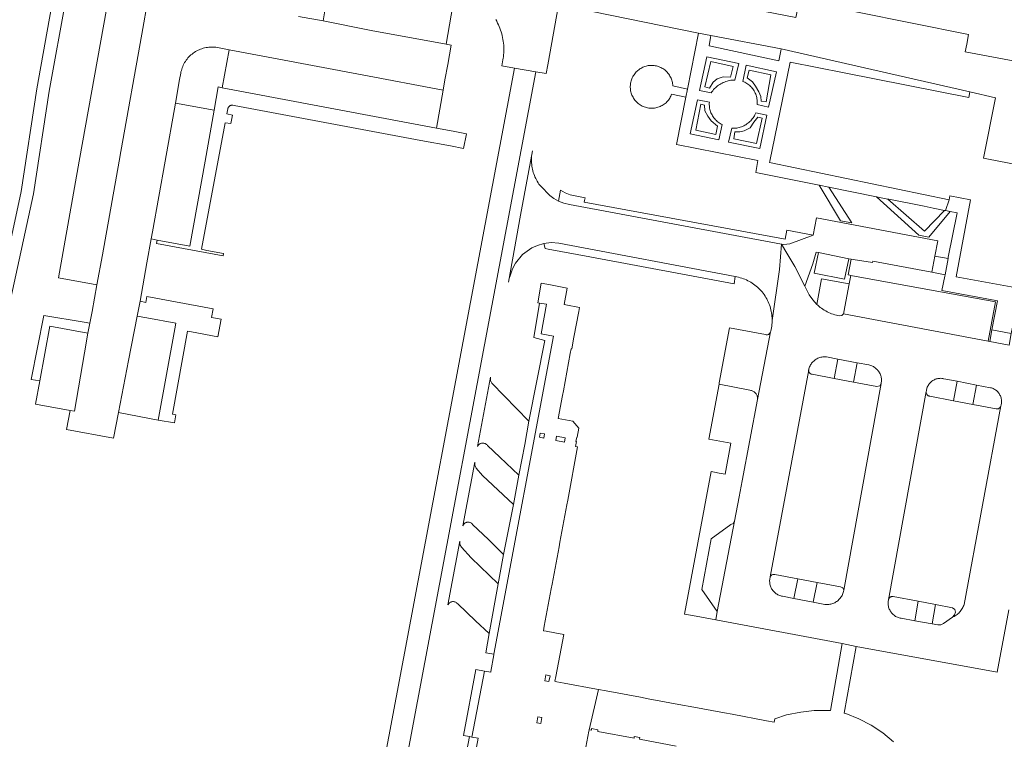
# Model space of a CAD drawing. Extents: x 152825 to 164088, y 457113 to 463005.
# Tile 157 of 256: x 157626 to 157750, y 460177 to 460268. Entities that reach past the tile are written whole.
import ezdxf

# ---------------------------------------------------------------- set-up
doc = ezdxf.new("R2010")
doc.units = 0
doc.header["$LTSCALE"] = 0.5
for name, color, linetype, lineweight in [('B-PV-VH-HALFVERHARDING_GRAVEL-GV', 251, 'CONTINUOUS', 18), ('B-PV-VH-ONVERHARD_ZAND-GV', 251, 'CONTINUOUS', 18), ('B-PV-VH-OPENVERHARDING_BETONSTRAATSTEEN-GV', 251, 'CONTINUOUS', 18), ('B-PV-VH-OPENVERHARDING_SIERBESTRATING-GV', 251, 'CONTINUOUS', 18), ('B-PV-VH-OPENVERHARDING_STRAATBAKSTEEN-GV', 251, 'CONTINUOUS', 18)]:
    doc.layers.add(name, color=color, linetype=linetype, lineweight=lineweight)

msp = doc.modelspace()

# ---------------------------------------------------------------- linework, layer by layer
at = {"layer": 'B-PV-VH-HALFVERHARDING_GRAVEL-GV', "flags": 128}
msp.add_lwpolyline([(157632.729, 460278.707), (157631.221, 460279), (157630.412, 460274.028), (157630.131, 460272.306), (157629.914, 460270.969), (157627.799, 460259.147), (157625.824, 460246.186), (157622.778, 460232.179), (157622.58, 460231.445), (157624.177, 460231.223), (157624.333, 460231.801), (157624.526, 460232.686), (157627.398, 460245.895), (157629.377, 460258.885), (157631.491, 460270.7), (157632.793, 460278.695)], close=True, dxfattribs=at)
at = {"layer": 'B-PV-VH-ONVERHARD_ZAND-GV', "flags": 128}
for points in [[(157716.61, 460262.35), (157712.55, 460263.23), (157711.62, 460258.96), (157713.087, 460258.642), (157713.096, 460258.656), (157713.193, 460258.795), (157713.296, 460258.93), (157713.405, 460259.06), (157713.521, 460259.185), (157713.642, 460259.304), (157713.769, 460259.417), (157713.9, 460259.524), (157714.037, 460259.624), (157714.179, 460259.718), (157714.324, 460259.806), (157714.474, 460259.886), (157714.627, 460259.96), (157714.783, 460260.026), (157714.943, 460260.084), (157715.104, 460260.135), (157715.269, 460260.179), (157715.435, 460260.214), (157715.602, 460260.242), (157715.771, 460260.261), (157715.94, 460260.273), (157716.11, 460260.277)], [(157705.732, 460262.123), (157705.586, 460262.128), (157705.439, 460262.126), (157705.293, 460262.115), (157705.147, 460262.096), (157705.003, 460262.07), (157704.86, 460262.036), (157704.72, 460261.994), (157704.582, 460261.944), (157704.447, 460261.887), (157704.315, 460261.823), (157704.187, 460261.751), (157704.063, 460261.673), (157703.943, 460261.588), (157703.828, 460261.497), (157703.719, 460261.399), (157703.614, 460261.296), (157703.516, 460261.187), (157703.424, 460261.073), (157703.338, 460260.955), (157703.258, 460260.831), (157703.186, 460260.704), (157703.12, 460260.572), (157703.062, 460260.438), (157703.012, 460260.3), (157702.968, 460260.16), (157702.933, 460260.018), (157702.905, 460259.874), (157702.893, 460259.791), (157702.876, 460259.645), (157702.868, 460259.498), (157702.867, 460259.351), (157702.874, 460259.204), (157702.89, 460259.058), (157702.913, 460258.913), (157702.944, 460258.769), (157702.983, 460258.628), (157703.029, 460258.488), (157703.083, 460258.351), (157703.145, 460258.218), (157703.213, 460258.088), (157703.289, 460257.962), (157703.371, 460257.84), (157703.46, 460257.723), (157703.555, 460257.61), (157703.656, 460257.503), (157703.762, 460257.402), (157703.874, 460257.307), (157703.991, 460257.218), (157704.113, 460257.135), (157704.239, 460257.06), (157704.369, 460256.991), (157704.502, 460256.929), (157704.639, 460256.875), (157704.778, 460256.828), (157704.92, 460256.789), (157705.064, 460256.758), (157705.209, 460256.734), (157705.355, 460256.718), (157705.502, 460256.711), (157705.649, 460256.711), (157705.796, 460256.72), (157705.942, 460256.736), (157706.087, 460256.76), (157706.23, 460256.792), (157706.372, 460256.832), (157706.511, 460256.88), (157706.647, 460256.935), (157706.78, 460256.997), (157706.91, 460257.067), (157707.036, 460257.143), (157707.157, 460257.226), (157707.273, 460257.316), (157707.385, 460257.411), (157707.491, 460257.513), (157707.591, 460257.621), (157707.686, 460257.733), (157707.774, 460257.851), (157707.856, 460257.973), (157707.93, 460258.1), (157707.998, 460258.23), (157708.059, 460258.364), (157708.101, 460258.47), (157709.89, 460258.101), (157710.091, 460259.122), (157708.248, 460259.53), (157708.239, 460259.676), (157708.222, 460259.822), (157708.197, 460259.967), (157708.164, 460260.11), (157708.124, 460260.251), (157708.076, 460260.389), (157708.02, 460260.525), (157707.957, 460260.657), (157707.887, 460260.786), (157707.81, 460260.911), (157707.727, 460261.032), (157707.637, 460261.148), (157707.541, 460261.258), (157707.438, 460261.363), (157707.331, 460261.463), (157707.218, 460261.556), (157707.1, 460261.644), (157706.977, 460261.724), (157706.85, 460261.798), (157706.72, 460261.865), (157706.586, 460261.925), (157706.449, 460261.977), (157706.309, 460262.022), (157706.167, 460262.059), (157706.023, 460262.088), (157705.878, 460262.109)], [(157712.283, 460259.398), (157713.044, 460262.617), (157715.882, 460261.973), (157715.549, 460260.62), (157714.609, 460260.682), (157713.842, 460260.438), (157713.338, 460260.014), (157712.873, 460259.258)], [(157721.35, 460261.32), (157717.54, 460262.15), (157717.089, 460260.097), (157717.211, 460260.05), (157717.347, 460259.988), (157717.48, 460259.92), (157717.609, 460259.845), (157717.734, 460259.763), (157717.854, 460259.674), (157717.97, 460259.579), (157718.08, 460259.478), (157718.184, 460259.371), (157718.283, 460259.259), (157718.376, 460259.142), (157718.462, 460259.019), (157718.541, 460258.893), (157718.614, 460258.762), (157718.679, 460258.628), (157718.737, 460258.49), (157718.788, 460258.35), (157718.831, 460258.207), (157718.867, 460258.062), (157718.894, 460257.915), (157718.914, 460257.767), (157718.926, 460257.618), (157718.929, 460257.468), (157718.925, 460257.319), (157718.913, 460257.17), (157720.37, 460256.85)], [(157717.664, 460260.575), (157717.899, 460261.544), (157720.664, 460260.927), (157720.037, 460257.537), (157719.422, 460257.615), (157719.36, 460258.173), (157719.126, 460258.776), (157718.713, 460259.518), (157718.321, 460260.034)], [(157712.87, 460257.46), (157711.363, 460257.788), (157710.43, 460253.48), (157714.05, 460252.69), (157714.47, 460254.651), (157714.366, 460254.704), (157714.234, 460254.779), (157714.107, 460254.86), (157713.985, 460254.948), (157713.867, 460255.043), (157713.755, 460255.143), (157713.647, 460255.249), (157713.546, 460255.361), (157713.451, 460255.478), (157713.362, 460255.6), (157713.28, 460255.727), (157713.204, 460255.858), (157713.136, 460255.992), (157713.075, 460256.13), (157713.021, 460256.271), (157712.975, 460256.415), (157712.936, 460256.561), (157712.905, 460256.708), (157712.882, 460256.858), (157712.867, 460257.008), (157712.86, 460257.158), (157712.861, 460257.309)], [(157711.141, 460253.951), (157711.797, 460257.205), (157712.261, 460257.091), (157712.282, 460256.385), (157712.665, 460255.688), (157713.095, 460255.1), (157713.887, 460254.455), (157713.681, 460253.38)], [(157720.16, 460255.85), (157718.737, 460256.131), (157718.695, 460256.029), (157718.63, 460255.886), (157718.558, 460255.748), (157718.479, 460255.613), (157718.393, 460255.483), (157718.3, 460255.357), (157718.201, 460255.236), (157718.096, 460255.12), (157717.986, 460255.01), (157717.869, 460254.905), (157717.748, 460254.807), (157717.622, 460254.715), (157717.491, 460254.629), (157717.356, 460254.551), (157717.217, 460254.479), (157717.074, 460254.415), (157716.929, 460254.358), (157716.781, 460254.308), (157716.63, 460254.266), (157716.478, 460254.232), (157716.324, 460254.206), (157716.168, 460254.187), (157716.012, 460254.177), (157715.856, 460254.174), (157715.7, 460254.18), (157715.28, 460252.41), (157719.24, 460251.62)], [(157718.49, 460254.935), (157718.987, 460255.595), (157719.532, 460255.464), (157718.847, 460252.267), (157715.957, 460252.831), (157716.112, 460253.724), (157716.705, 460253.728), (157717.272, 460253.867), (157718.01, 460254.234)], [(157728, 460246.715), (157726.774, 460246.96), (157729.451, 460242.481), (157730.888, 460242.215)], [(157734.597, 460245.393), (157734.004, 460245.512), (157739.369, 460240.647), (157740.616, 460240.416), (157743.317, 460243.646), (157742.721, 460243.765), (157742.595, 460243.79), (157740.099, 460241.143), (157735.457, 460245.22)], [(157691.397, 460232.052), (157690.653, 460227.711), (157692.074, 460227.336), (157690.037, 460217.121), (157689.516, 460214.179), (157688.752, 460210.266), (157688.086, 460206.573), (157687.555, 460203.846), (157686.823, 460200.251), (157686.163, 460196.539), (157685.013, 460190.244), (157684.576, 460187.821), (157685.614, 460187.625), (157693.137, 460227.85), (157691.609, 460228.163), (157692.249, 460231.899)], [(157627.087, 460222.398), (157628.162, 460222.203), (157629.431, 460229.13), (157634.269, 460228.26), (157634.511, 460229.509), (157633.772, 460229.632), (157628.693, 460230.474)], [(157731.583, 460224.498), (157729.126, 460224.963), (157728.663, 460222.514), (157731.12, 460222.048)], [(157746.669, 460221.69), (157744.213, 460222.16), (157743.743, 460219.704), (157746.199, 460219.236)], [(157726.498, 460196.691), (157724.041, 460197.152), (157723.56, 460194.691), (157726.014, 460194.212)], [(157741.459, 460193.907), (157739.299, 460194.324), (157738.865, 460191.866), (157741.032, 460191.484)], [(157682.839, 460177.151), (157682.511, 460177.213), (157681.363, 460171.079), (157680.42, 460166.275), (157679.78, 460163.012), (157679.394, 460160.577), (157680.495, 460160.369), (157683.635, 460177)]]:
    msp.add_lwpolyline(points, close=True, dxfattribs=at)
at = {"layer": 'B-PV-VH-OPENVERHARDING_BETONSTRAATSTEEN-GV', "flags": 128}
for points in [[(157760.901, 460260.889), (157745.228, 460263.862), (157745.421, 460264.816), (157745.664, 460266.018), (157724.256, 460270.336), (157723.82, 460268.18), (157698.748, 460273.062), (157699.166, 460275.397), (157697.345, 460275.764), (157697.136, 460274.483), (157696.681, 460271.691), (157696.421, 460270.097), (157696.273, 460269.274), (157698.052, 460268.928), (157711.486, 460266.193), (157713.071, 460265.893), (157721.938, 460264.212), (157745.826, 460258.772), (157749.052, 460258.025), (157747.531, 460250.381), (157747.953, 460250.299), (157760.133, 460247.93)], [(157641.873, 460270.684), (157641.086, 460266.091), (157638.429, 460251.214), (157638.214, 460250), (157636.116, 460238.173), (157635.41, 460234.358), (157634.797, 460230.981), (157634.511, 460229.509), (157634.269, 460228.26), (157633.841, 460225.78), (157632.577, 460218.393), (157632.028, 460218.481), (157631.545, 460216.062), (157637.48, 460214.95), (157638.134, 460218.215), (157639.376, 460224.799), (157640.497, 460230.408), (157640.571, 460230.801), (157640.85, 460232.282), (157641.723, 460237.128), (157642.281, 460240.164), (157642.442, 460241.065), (157644.039, 460250), (157645.323, 460257.336), (157645.855, 460260.335), (157646.001, 460261.155), (157646.036, 460261.326), (157646.08, 460261.5), (157646.131, 460261.671), (157646.19, 460261.841), (157646.256, 460262.007), (157646.33, 460262.17), (157646.411, 460262.33), (157646.499, 460262.486), (157646.593, 460262.637), (157646.695, 460262.785), (157646.803, 460262.928), (157646.917, 460263.065), (157647.038, 460263.198), (157647.164, 460263.325), (157647.295, 460263.446), (157647.432, 460263.562), (157647.574, 460263.671), (157647.721, 460263.773), (157647.872, 460263.869), (157648.027, 460263.958), (157648.187, 460264.04), (157648.349, 460264.115), (157648.515, 460264.183), (157648.684, 460264.243), (157648.855, 460264.295), (157649.028, 460264.34), (157649.203, 460264.377), (157649.38, 460264.406), (157649.558, 460264.427), (157649.736, 460264.441), (157649.915, 460264.446), (157650.094, 460264.443), (157650.273, 460264.432), (157650.451, 460264.414), (157650.628, 460264.387), (157650.873, 460264.337), (157652.124, 460264.085), (157668.94, 460260.955), (157679.2, 460259.006), (157679.422, 460260.315), (157679.77, 460262.254), (157680.204, 460264.704), (157679.576, 460264.81), (157670.099, 460266.538), (157664.002, 460267.765), (157660.906, 460268.304)], [(157685.846, 460267.921), (157685.966, 460267.708), (157686.079, 460267.492), (157686.185, 460267.273), (157686.284, 460267.05), (157686.375, 460266.823), (157686.459, 460266.594), (157686.535, 460266.363), (157686.604, 460266.129), (157686.665, 460265.892), (157686.718, 460265.655), (157686.764, 460265.415), (157686.801, 460265.174), (157686.83, 460264.932), (157686.852, 460264.689), (157686.866, 460264.445), (157686.871, 460264.201), (157686.869, 460263.957), (157686.859, 460263.714), (157686.84, 460263.47), (157686.814, 460263.228), (157686.787, 460263.031), (157686.754, 460262.834), (157686.616, 460262.074), (157688.213, 460261.793), (157690.929, 460261.316), (157692.222, 460261.089), (157692.423, 460262.197), (157693.793, 460269.756)], [(157750.8, 460226.73), (157748.33, 460227.2), (157748.12, 460227.24), (157729.842, 460230.689), (157729.63, 460230.485), (157729.339, 460230.448), (157729.135, 460230.485), (157728.932, 460230.53), (157728.731, 460230.583), (157728.532, 460230.644), (157728.335, 460230.712), (157728.142, 460230.788), (157727.951, 460230.871), (157727.764, 460230.962), (157727.581, 460231.059), (157727.401, 460231.163), (157727.225, 460231.275), (157727.054, 460231.393), (157726.888, 460231.517), (157726.727, 460231.648), (157726.57, 460231.785), (157726.452, 460231.896), (157725.939, 460232.47), (157725.513, 460233.111), (157724.965, 460234.179), (157723.673, 460236.67), (157722.66, 460238.376), (157721.974, 460239.531), (157721.761, 460236.314), (157720.81, 460229.844), (157720.808, 460229.756), (157720.797, 460229.546), (157720.778, 460229.336), (157720.751, 460229.127), (157720.716, 460228.92), (157720.674, 460228.714), (157720.624, 460228.51), (157720.602, 460228.431), (157718.967, 460219.852), (157717.009, 460209.576), (157716.624, 460207.552), (157716.035, 460204.465), (157713.871, 460193.034), (157713.67, 460191.97), (157729.68, 460188.97), (157731.45, 460188.61), (157749.28, 460185.35), (157750.76, 460193.26)], [(157696.75, 460173.16), (157697.64, 460177.89), (157697.671, 460178.058), (157698.85, 460183.17), (157698.608, 460183.215), (157694.5, 460183.98), (157693.581, 460184.151), (157693.32, 460184.2), (157693.43, 460184.79), (157694.445, 460190.113), (157693.318, 460190.323), (157692.21, 460190.529), (157691.88, 460190.59), (157691.99, 460191.18), (157692.87, 460195.9), (157692.98, 460196.49), (157693.85, 460201.21), (157693.96, 460201.8), (157694.84, 460206.52), (157694.95, 460207.11), (157696.199, 460213.85), (157695.93, 460213.896), (157696.046, 460214.551), (157696, 460214.56), (157696.097, 460215.096), (157696.141, 460215.088), (157696.343, 460216.238), (157695.601, 460217.101), (157693.754, 460217.435), (157694.29, 460220.37), (157694.4, 460220.96), (157695.28, 460225.68), (157695.39, 460226.27), (157695.46, 460226.26), (157695.73, 460227.73), (157696.34, 460230.97), (157696.44, 460231.51), (157694.71, 460231.837), (157694.511, 460231.875), (157694.9, 460233.96), (157692.759, 460234.356), (157691.61, 460234.569), (157691.166, 460232.093), (157691.397, 460232.052), (157692.249, 460231.899), (157691.609, 460228.163), (157693.137, 460227.85), (157685.614, 460187.625), (157685.599, 460187.546), (157685.232, 460185.45), (157685.213, 460185.352), (157684.418, 460185.506), (157682.839, 460177.151), (157683.635, 460177), (157680.495, 460160.369)]]:
    msp.add_lwpolyline(points, dxfattribs=at)
for points in [[(157639.166, 460271.2), (157637.033, 460271.607), (157633.167, 460249.999), (157630.525, 460235.232), (157635.41, 460234.358), (157636.116, 460238.173), (157638.214, 460250), (157638.429, 460251.214), (157641.086, 460266.091), (157641.873, 460270.684)], [(157680.43, 460269.71), (157664.83, 460272.597), (157664.002, 460267.765), (157670.099, 460266.538), (157679.576, 460264.81)], [(157668.94, 460260.955), (157652.124, 460264.085), (157651.258, 460259.302), (157678.352, 460254.197), (157679.2, 460259.006)], [(157690.929, 460261.316), (157688.213, 460261.793), (157669.528, 460162.435), (157672.236, 460161.97)], [(157651.36, 460238.029), (157651.417, 460238.335), (157649.323, 460238.727), (157648.627, 460238.861), (157651.626, 460254.875), (157652.327, 460254.768), (157652.53, 460255.85), (157651.832, 460255.979), (157651.958, 460256.649), (157651.974, 460256.713), (157651.998, 460256.775), (157652.029, 460256.834), (157652.067, 460256.888), (157652.111, 460256.937), (157652.161, 460256.981), (157652.216, 460257.019), (157652.274, 460257.049), (157652.337, 460257.073), (157652.401, 460257.088), (157652.467, 460257.096), (157652.533, 460257.096), (157652.599, 460257.088), (157652.756, 460257.058), (157676.356, 460252.639), (157680.123, 460251.934), (157681.782, 460251.623), (157682.129, 460253.473), (157680.457, 460253.793), (157678.352, 460254.197), (157651.258, 460259.302), (157650.747, 460259.41), (157650.236, 460256.465), (157649.076, 460249.999), (157647.152, 460239.273), (157643.018, 460240.029), (157642.942, 460239.61)], [(157650.236, 460256.465), (157645.323, 460257.336), (157644.039, 460250), (157642.442, 460241.065), (157642.281, 460240.164), (157643.018, 460240.029), (157647.152, 460239.273), (157649.076, 460249.999)], [(157690.392, 460250.654), (157690.498, 460251.3), (157688.994, 460243.159), (157687.454, 460234.699), (157687.567, 460235.171), (157687.705, 460235.637), (157687.986, 460236.383), (157688.331, 460237.101), (157689.247, 460238.203), (157690.412, 460239.036), (157691.149, 460239.355), (157691.916, 460239.594), (157692.874, 460239.708), (157693.836, 460239.637), (157716.15, 460235.4), (157716.357, 460235.363), (157716.563, 460235.318), (157716.766, 460235.265), (157716.968, 460235.205), (157717.167, 460235.137), (157717.363, 460235.061), (157717.556, 460234.978), (157717.747, 460234.888), (157717.933, 460234.79), (157718.116, 460234.686), (157718.294, 460234.574), (157718.468, 460234.456), (157718.638, 460234.332), (157718.802, 460234.201), (157718.962, 460234.064), (157719.116, 460233.921), (157719.265, 460233.772), (157719.408, 460233.617), (157719.545, 460233.458), (157719.676, 460233.293), (157719.8, 460233.123), (157719.918, 460232.949), (157720.029, 460232.77), (157720.134, 460232.588), (157720.231, 460232.401), (157720.321, 460232.211), (157720.404, 460232.018), (157720.479, 460231.821), (157720.547, 460231.622), (157720.608, 460231.42), (157720.66, 460231.217), (157720.705, 460231.011), (157720.742, 460230.804), (157720.771, 460230.596), (157720.792, 460230.386), (157720.805, 460230.176), (157720.81, 460229.966), (157720.81, 460229.844), (157721.761, 460236.314), (157721.974, 460239.531), (157695.189, 460244.51), (157694.482, 460244.69), (157693.804, 460244.962), (157693.217, 460245.289), (157692.673, 460245.685), (157691.534, 460246.83), (157691.435, 460246.956), (157691.315, 460247.121), (157691.201, 460247.291), (157691.093, 460247.466), (157690.993, 460247.644), (157690.899, 460247.827), (157690.813, 460248.013), (157690.734, 460248.202), (157690.662, 460248.394), (157690.598, 460248.589), (157690.542, 460248.786), (157690.493, 460248.985), (157690.452, 460249.185), (157690.419, 460249.388), (157690.394, 460249.591), (157690.377, 460249.795), (157690.368, 460250)], [(157694.64, 460245.995), (157694.046, 460246.324), (157693.804, 460244.962), (157694.482, 460244.69), (157695.189, 460244.51), (157721.974, 460239.531), (157722.3, 460239.47), (157723.06, 460239.541), (157726.01, 460240.65), (157722.67, 460241.27), (157722.47, 460240.15), (157722.235, 460240.193), (157697.05, 460244.84), (157697.088, 460245.04), (157697.153, 460245.391), (157695.272, 460245.746)], [(157741.03, 460235.96), (157741.41, 460237.99), (157741.78, 460239.95), (157726.41, 460242.83), (157726.01, 460240.65), (157723.06, 460239.541), (157722.3, 460239.47), (157721.974, 460239.531), (157722.66, 460238.376), (157723.673, 460236.67), (157724.965, 460234.179), (157725.97, 460237.021), (157726.376, 460238.509), (157726.657, 460238.456), (157730.516, 460237.635), (157730.79, 460237.6), (157731.06, 460237.58), (157733.5, 460237.17), (157733.54, 460237.37)], [(157693.836, 460239.637), (157692.874, 460239.708), (157691.916, 460239.594), (157692.083, 460238.963), (157692.49, 460238.88), (157697.75, 460237.901), (157716.02, 460234.51), (157716.15, 460235.4)], [(157726.452, 460231.896), (157727.042, 460235.132), (157730.559, 460234.485), (157730.759, 460235.566), (157730.63, 460235.59), (157730.43, 460235.63), (157730.79, 460237.6), (157730.516, 460237.635), (157729.968, 460235.062), (157726.115, 460235.857), (157726.657, 460238.456), (157726.376, 460238.509), (157725.97, 460237.021), (157724.965, 460234.179), (157725.513, 460233.111), (157725.939, 460232.47)], [(157743.06, 460237.68), (157741.41, 460237.99), (157741.03, 460235.96), (157742.679, 460235.65)], [(157749.06, 460232.2), (157730.759, 460235.566), (157730.559, 460234.485), (157729.895, 460230.9), (157729.881, 460230.791), (157729.842, 460230.689), (157748.12, 460227.24)], [(157645.259, 460228.796), (157643.164, 460217.252), (157645.193, 460216.884), (157645.388, 460217.927), (157644.958, 460218.005), (157646.852, 460228.509), (157647.352, 460228.419), (157650.695, 460227.798), (157651.109, 460230.009), (157649.9, 460230.235), (157650.105, 460231.332), (157641.725, 460232.906), (157641.588, 460232.149), (157640.85, 460232.282), (157640.571, 460230.801), (157640.497, 460230.408), (157641.719, 460230.183), (157645.388, 460229.507)], [(157641.719, 460230.183), (157640.497, 460230.408), (157639.376, 460224.799), (157638.134, 460218.215), (157643.164, 460217.252), (157645.259, 460228.796), (157645.388, 460229.507)], [(157634.269, 460228.26), (157629.431, 460229.13), (157628.162, 460222.203), (157627.622, 460219.252), (157632.028, 460218.481), (157632.577, 460218.393), (157633.841, 460225.78)], [(157719.967, 460228.071), (157715.426, 460228.944), (157714.128, 460221.969), (157714.094, 460221.788), (157718.008, 460221.027), (157718.1, 460221.014), (157718.19, 460220.993), (157718.277, 460220.965), (157718.363, 460220.929), (157718.444, 460220.885), (157718.522, 460220.835), (157718.595, 460220.778), (157718.663, 460220.716), (157718.725, 460220.647), (157718.781, 460220.574), (157718.831, 460220.496), (157718.873, 460220.414), (157718.909, 460220.328), (157718.936, 460220.24), (157718.956, 460220.15), (157718.969, 460220.058), (157718.973, 460219.966), (157718.969, 460219.873), (157718.967, 460219.852), (157720.602, 460228.431), (157720.586, 460228.371), (157720.562, 460228.314), (157720.531, 460228.26), (157720.494, 460228.21), (157720.45, 460228.166), (157720.402, 460228.128), (157720.348, 460228.096), (157720.291, 460228.071), (157720.231, 460228.054), (157720.17, 460228.045), (157720.108, 460228.043), (157720.046, 460228.05), (157719.986, 460228.065)], [(157751.06, 460228.209), (157748.61, 460228.67), (157748.33, 460227.2), (157750.8, 460226.73)], [(157727.34, 460225.247), (157727.468, 460225.249), (157727.596, 460225.244), (157727.684, 460225.235), (157729.126, 460224.963), (157731.583, 460224.498), (157733.04, 460224.223), (157733.162, 460224.196), (157733.282, 460224.161), (157733.4, 460224.118), (157733.515, 460224.068), (157733.626, 460224.011), (157733.734, 460223.947), (157733.837, 460223.876), (157733.936, 460223.799), (157734.029, 460223.715), (157734.117, 460223.626), (157734.199, 460223.531), (157734.274, 460223.431), (157734.344, 460223.327), (157734.406, 460223.218), (157734.461, 460223.106), (157734.509, 460222.99), (157734.55, 460222.872), (157734.583, 460222.751), (157734.608, 460222.628), (157734.625, 460222.505), (157734.634, 460222.38), (157734.636, 460222.254), (157734.629, 460222.129), (157734.614, 460222.005), (157734.594, 460221.892), (157729.866, 460195.731), (157729.833, 460195.55), (157729.798, 460195.424), (157729.755, 460195.299), (157729.705, 460195.178), (157729.647, 460195.06), (157729.582, 460194.946), (157729.511, 460194.836), (157729.433, 460194.73), (157729.348, 460194.63), (157729.258, 460194.534), (157729.162, 460194.445), (157729.061, 460194.361), (157728.955, 460194.284), (157728.844, 460194.214), (157728.729, 460194.15), (157728.611, 460194.093), (157728.489, 460194.044), (157728.365, 460194.002), (157728.238, 460193.968), (157728.109, 460193.941), (157727.979, 460193.923), (157727.848, 460193.912), (157727.717, 460193.91), (157727.586, 460193.915), (157727.475, 460193.926), (157726.014, 460194.212), (157723.56, 460194.691), (157722.133, 460194.97), (157722.011, 460194.992), (157721.891, 460195.021), (157721.773, 460195.058), (157721.658, 460195.102), (157721.546, 460195.154), (157721.437, 460195.213), (157721.333, 460195.279), (157721.233, 460195.352), (157721.138, 460195.431), (157721.048, 460195.515), (157720.964, 460195.606), (157720.885, 460195.702), (157720.814, 460195.802), (157720.749, 460195.907), (157720.69, 460196.016), (157720.639, 460196.129), (157720.596, 460196.245), (157720.56, 460196.363), (157720.532, 460196.483), (157720.511, 460196.605), (157720.498, 460196.728), (157720.494, 460196.851), (157720.497, 460196.975), (157720.509, 460197.098), (157720.528, 460197.22), (157720.548, 460197.312), (157720.56, 460197.372), (157720.579, 460197.429), (157725.437, 460223.626), (157725.468, 460223.75), (157725.506, 460223.872), (157725.552, 460223.992), (157725.605, 460224.109), (157725.665, 460224.222), (157725.732, 460224.33), (157725.806, 460224.435), (157725.886, 460224.535), (157725.973, 460224.629), (157726.065, 460224.718), (157726.162, 460224.801), (157726.265, 460224.878), (157726.372, 460224.948), (157726.483, 460225.011), (157726.598, 460225.068), (157726.716, 460225.117), (157726.837, 460225.158), (157726.961, 460225.192), (157727.086, 460225.218), (157727.213, 460225.237)], [(157727.596, 460225.244), (157727.468, 460225.249), (157727.34, 460225.247), (157727.213, 460225.237), (157727.086, 460225.218), (157726.961, 460225.192), (157726.837, 460225.158), (157726.716, 460225.117), (157726.598, 460225.068), (157726.483, 460225.011), (157726.372, 460224.948), (157726.265, 460224.878), (157726.162, 460224.801), (157726.065, 460224.718), (157725.973, 460224.629), (157725.886, 460224.535), (157725.806, 460224.435), (157725.732, 460224.33), (157725.665, 460224.222), (157725.605, 460224.109), (157725.552, 460223.992), (157725.506, 460223.872), (157725.468, 460223.75), (157725.437, 460223.626), (157725.429, 460223.57), (157725.427, 460223.508), (157725.434, 460223.446), (157725.448, 460223.385), (157725.471, 460223.327), (157725.5, 460223.272), (157725.536, 460223.222), (157725.578, 460223.176), (157725.626, 460223.136), (157725.679, 460223.103), (157725.735, 460223.076), (157725.795, 460223.057), (157725.856, 460223.046), (157728.663, 460222.514), (157729.126, 460224.963), (157727.684, 460225.235)], [(157733.04, 460224.223), (157731.583, 460224.498), (157731.12, 460222.048), (157734.067, 460221.489), (157734.415, 460221.58), (157734.594, 460221.892), (157734.614, 460222.005), (157734.629, 460222.129), (157734.636, 460222.254), (157734.634, 460222.38), (157734.625, 460222.505), (157734.608, 460222.628), (157734.583, 460222.751), (157734.55, 460222.872), (157734.509, 460222.99), (157734.461, 460223.106), (157734.406, 460223.218), (157734.344, 460223.327), (157734.274, 460223.431), (157734.199, 460223.531), (157734.117, 460223.626), (157734.029, 460223.715), (157733.936, 460223.799), (157733.837, 460223.876), (157733.734, 460223.947), (157733.626, 460224.011), (157733.515, 460224.068), (157733.4, 460224.118), (157733.282, 460224.161), (157733.162, 460224.196)], [(157725.429, 460223.57), (157725.437, 460223.626), (157720.579, 460197.429), (157720.605, 460197.484), (157720.639, 460197.534), (157720.679, 460197.58), (157720.725, 460197.62), (157720.775, 460197.653), (157720.829, 460197.68), (157720.887, 460197.7), (157720.946, 460197.711), (157721.007, 460197.715), (157721.067, 460197.711), (157721.127, 460197.699), (157721.136, 460197.696), (157724.041, 460197.152), (157726.498, 460196.691), (157729.447, 460196.139), (157729.732, 460196.013), (157729.866, 460195.731), (157734.594, 460221.892), (157734.415, 460221.58), (157734.067, 460221.489), (157731.12, 460222.048), (157728.663, 460222.514), (157725.856, 460223.046), (157725.795, 460223.057), (157725.735, 460223.076), (157725.679, 460223.103), (157725.626, 460223.136), (157725.578, 460223.176), (157725.536, 460223.222), (157725.5, 460223.272), (157725.471, 460223.327), (157725.448, 460223.385), (157725.434, 460223.446), (157725.427, 460223.508)], [(157685.185, 460222.27), (157685.185, 460222.669), (157683.537, 460213.908), (157683.572, 460213.978), (157683.614, 460214.042), (157683.662, 460214.101), (157683.716, 460214.155), (157683.775, 460214.203), (157683.839, 460214.245), (157683.907, 460214.28), (157683.978, 460214.307), (157684.052, 460214.327), (157684.127, 460214.339), (157684.204, 460214.343), (157684.28, 460214.339), (157684.355, 460214.327), (157684.429, 460214.308), (157684.5, 460214.28), (157684.568, 460214.246), (157684.633, 460214.204), (157684.692, 460214.156), (157684.746, 460214.102), (157684.794, 460214.043), (157686.346, 460212.557), (157688.752, 460210.266), (157689.516, 460214.179), (157690.037, 460217.121), (157685.365, 460221.914)], [(157718.008, 460221.027), (157714.094, 460221.788), (157712.8, 460214.84), (157715.6, 460214.33), (157714.86, 460210.4), (157714.6, 460210.45), (157714.13, 460210.54), (157713.52, 460210.65), (157713.32, 460210.69), (157713.11, 460210.73), (157709.73, 460192.71), (157710.75, 460192.52), (157713.67, 460191.97), (157713.871, 460193.034), (157711.898, 460195.825), (157713.101, 460202.238), (157715.599, 460204.031), (157715.881, 460204.183), (157716.035, 460204.465), (157716.624, 460207.552), (157717.009, 460209.576), (157718.967, 460219.852), (157718.969, 460219.873), (157718.973, 460219.966), (157718.969, 460220.058), (157718.956, 460220.15), (157718.936, 460220.24), (157718.909, 460220.328), (157718.873, 460220.414), (157718.831, 460220.496), (157718.781, 460220.574), (157718.725, 460220.647), (157718.663, 460220.716), (157718.595, 460220.778), (157718.522, 460220.835), (157718.444, 460220.885), (157718.363, 460220.929), (157718.277, 460220.965), (157718.19, 460220.993), (157718.1, 460221.014)], [(157742.026, 460222.534), (157742.146, 460222.535), (157742.266, 460222.528), (157742.385, 460222.513), (157742.502, 460222.49), (157742.539, 460222.481), (157744.213, 460222.16), (157746.669, 460221.69), (157748.44, 460221.351), (157748.556, 460221.319), (157748.67, 460221.28), (157748.78, 460221.233), (157748.888, 460221.179), (157748.991, 460221.117), (157749.09, 460221.049), (157749.185, 460220.975), (157749.274, 460220.894), (157749.358, 460220.808), (157749.436, 460220.717), (157749.507, 460220.62), (157749.572, 460220.519), (157749.63, 460220.413), (157749.681, 460220.305), (157749.725, 460220.193), (157749.761, 460220.078), (157749.79, 460219.961), (157749.81, 460219.843), (157749.823, 460219.723), (157749.827, 460219.603), (157749.824, 460219.483), (157749.813, 460219.363), (157749.793, 460219.244), (157749.766, 460219.127), (157749.748, 460219.063), (157745.091, 460193.918), (157745.044, 460193.782), (157744.989, 460193.65), (157744.927, 460193.52), (157744.857, 460193.394), (157744.781, 460193.273), (157744.698, 460193.155), (157744.609, 460193.043), (157744.514, 460192.936), (157744.413, 460192.834), (157744.306, 460192.738), (157744.194, 460192.648), (157744.077, 460192.564), (157743.956, 460192.487), (157743.831, 460192.417), (157743.702, 460192.354), (157743.638, 460192.326), (157742.474, 460191.504), (157742.136, 460191.331), (157741.757, 460191.356), (157741.032, 460191.484), (157738.865, 460191.866), (157737.136, 460192.171), (157737.013, 460192.194), (157736.892, 460192.224), (157736.773, 460192.263), (157736.657, 460192.308), (157736.544, 460192.362), (157736.434, 460192.422), (157736.329, 460192.489), (157736.228, 460192.563), (157736.132, 460192.643), (157736.041, 460192.729), (157735.957, 460192.821), (157735.878, 460192.918), (157735.805, 460193.019), (157735.739, 460193.126), (157735.681, 460193.236), (157735.629, 460193.35), (157735.584, 460193.466), (157735.547, 460193.586), (157735.518, 460193.707), (157735.497, 460193.83), (157735.484, 460193.955), (157735.479, 460194.08), (157735.481, 460194.204), (157735.492, 460194.329), (157735.51, 460194.453), (157735.524, 460194.519), (157740.304, 460220.85), (157740.315, 460220.969), (157740.335, 460221.088), (157740.362, 460221.205), (157740.397, 460221.319), (157740.44, 460221.431), (157740.49, 460221.54), (157740.547, 460221.646), (157740.611, 460221.747), (157740.682, 460221.844), (157740.759, 460221.936), (157740.841, 460222.023), (157740.93, 460222.104), (157741.024, 460222.179), (157741.122, 460222.247), (157741.225, 460222.309), (157741.332, 460222.364), (157741.442, 460222.411), (157741.555, 460222.451), (157741.67, 460222.484), (157741.788, 460222.508), (157741.907, 460222.525)], [(157742.266, 460222.528), (157742.146, 460222.535), (157742.026, 460222.534), (157741.907, 460222.525), (157741.788, 460222.508), (157741.67, 460222.484), (157741.555, 460222.451), (157741.442, 460222.411), (157741.332, 460222.364), (157741.225, 460222.309), (157741.122, 460222.247), (157741.024, 460222.179), (157740.93, 460222.104), (157740.841, 460222.023), (157740.759, 460221.936), (157740.682, 460221.844), (157740.611, 460221.747), (157740.547, 460221.646), (157740.49, 460221.54), (157740.44, 460221.431), (157740.397, 460221.319), (157740.362, 460221.205), (157740.335, 460221.088), (157740.315, 460220.969), (157740.304, 460220.85), (157740.302, 460220.823), (157740.301, 460220.758), (157740.309, 460220.694), (157740.325, 460220.632), (157740.348, 460220.572), (157740.379, 460220.515), (157740.416, 460220.462), (157740.46, 460220.415), (157740.509, 460220.373), (157740.563, 460220.338), (157740.621, 460220.309), (157740.682, 460220.288), (157740.745, 460220.275), (157743.743, 460219.704), (157744.213, 460222.16), (157742.539, 460222.481), (157742.502, 460222.49), (157742.385, 460222.513)], [(157740.302, 460220.823), (157740.304, 460220.85), (157735.524, 460194.519), (157735.542, 460194.582), (157735.568, 460194.643), (157735.601, 460194.7), (157735.64, 460194.752), (157735.686, 460194.8), (157735.737, 460194.841), (157735.793, 460194.876), (157735.852, 460194.904), (157735.915, 460194.925), (157735.98, 460194.937), (157736.045, 460194.942), (157736.111, 460194.939), (157736.135, 460194.936), (157739.299, 460194.324), (157741.459, 460193.907), (157743.619, 460193.489), (157743.918, 460193.298), (157744.001, 460192.953), (157743.89, 460192.599), (157743.638, 460192.326), (157743.702, 460192.354), (157743.831, 460192.417), (157743.956, 460192.487), (157744.077, 460192.564), (157744.194, 460192.648), (157744.306, 460192.738), (157744.413, 460192.834), (157744.514, 460192.936), (157744.609, 460193.043), (157744.698, 460193.155), (157744.781, 460193.273), (157744.857, 460193.394), (157744.927, 460193.52), (157744.989, 460193.65), (157745.044, 460193.782), (157745.091, 460193.918), (157749.748, 460219.063), (157749.73, 460219.002), (157749.705, 460218.943), (157749.673, 460218.888), (157749.634, 460218.838), (157749.589, 460218.792), (157749.539, 460218.753), (157749.484, 460218.72), (157749.426, 460218.695), (157749.365, 460218.677), (157749.302, 460218.666), (157749.238, 460218.664), (157749.175, 460218.67), (157749.146, 460218.675), (157746.199, 460219.236), (157743.743, 460219.704), (157740.745, 460220.275), (157740.682, 460220.288), (157740.621, 460220.309), (157740.563, 460220.338), (157740.509, 460220.373), (157740.46, 460220.415), (157740.416, 460220.462), (157740.379, 460220.515), (157740.348, 460220.572), (157740.325, 460220.632), (157740.309, 460220.694), (157740.301, 460220.758)], [(157748.44, 460221.351), (157746.669, 460221.69), (157746.199, 460219.236), (157749.146, 460218.675), (157749.175, 460218.67), (157749.238, 460218.664), (157749.302, 460218.666), (157749.365, 460218.677), (157749.426, 460218.695), (157749.484, 460218.72), (157749.539, 460218.753), (157749.589, 460218.792), (157749.634, 460218.838), (157749.673, 460218.888), (157749.705, 460218.943), (157749.73, 460219.002), (157749.748, 460219.063), (157749.766, 460219.127), (157749.793, 460219.244), (157749.813, 460219.363), (157749.824, 460219.483), (157749.827, 460219.603), (157749.823, 460219.723), (157749.81, 460219.843), (157749.79, 460219.961), (157749.761, 460220.078), (157749.725, 460220.193), (157749.681, 460220.305), (157749.63, 460220.413), (157749.572, 460220.519), (157749.507, 460220.62), (157749.436, 460220.717), (157749.358, 460220.808), (157749.274, 460220.894), (157749.185, 460220.975), (157749.09, 460221.049), (157748.991, 460221.117), (157748.888, 460221.179), (157748.78, 460221.233), (157748.67, 460221.28), (157748.556, 460221.319)], [(157691.48, 460215.614), (157692.024, 460215.516), (157691.925, 460214.972), (157691.382, 460215.071)], [(157693.536, 460215.219), (157694.635, 460215.02), (157694.537, 460214.476), (157693.437, 460214.675)], [(157683.202, 460211.53), (157683.194, 460211.93), (157681.7, 460203.883), (157681.712, 460203.915), (157681.743, 460203.982), (157681.781, 460204.046), (157681.826, 460204.104), (157681.877, 460204.158), (157681.934, 460204.206), (157681.995, 460204.247), (157682.06, 460204.282), (157682.129, 460204.309), (157682.2, 460204.329), (157682.273, 460204.341), (157682.347, 460204.345), (157682.421, 460204.341), (157682.494, 460204.329), (157682.565, 460204.31), (157682.634, 460204.282), (157682.699, 460204.248), (157682.761, 460204.206), (157682.817, 460204.158), (157682.868, 460204.105), (157682.913, 460204.046), (157684.921, 460202.129), (157686.823, 460200.251), (157687.555, 460203.846), (157688.086, 460206.573), (157684.193, 460210.246), (157683.358, 460211.162)], [(157713.871, 460193.034), (157716.035, 460204.465), (157715.881, 460204.183), (157715.599, 460204.031), (157713.101, 460202.238), (157711.898, 460195.825)], [(157681.325, 460201.52), (157681.324, 460201.928), (157679.798, 460193.86), (157679.823, 460193.911), (157679.863, 460193.976), (157679.909, 460194.036), (157679.962, 460194.091), (157680.02, 460194.14), (157680.082, 460194.183), (157680.15, 460194.219), (157680.22, 460194.247), (157680.293, 460194.269), (157680.367, 460194.282), (157680.443, 460194.287), (157680.519, 460194.285), (157680.594, 460194.274), (157680.668, 460194.256), (157680.74, 460194.23), (157680.808, 460194.196), (157680.872, 460194.156), (157680.932, 460194.109), (157680.986, 460194.056), (157681.035, 460193.998), (157683.289, 460191.871), (157685.013, 460190.244), (157686.163, 460196.539), (157682.74, 460199.835), (157681.511, 460201.157)], [(157721.067, 460197.711), (157721.007, 460197.715), (157720.946, 460197.711), (157720.887, 460197.7), (157720.829, 460197.68), (157720.775, 460197.653), (157720.725, 460197.62), (157720.679, 460197.58), (157720.639, 460197.534), (157720.605, 460197.484), (157720.579, 460197.429), (157720.56, 460197.372), (157720.548, 460197.312), (157720.528, 460197.22), (157720.509, 460197.098), (157720.497, 460196.975), (157720.494, 460196.851), (157720.498, 460196.728), (157720.511, 460196.605), (157720.532, 460196.483), (157720.56, 460196.363), (157720.596, 460196.245), (157720.639, 460196.129), (157720.69, 460196.016), (157720.749, 460195.907), (157720.814, 460195.802), (157720.885, 460195.702), (157720.964, 460195.606), (157721.048, 460195.515), (157721.138, 460195.431), (157721.233, 460195.352), (157721.333, 460195.279), (157721.437, 460195.213), (157721.546, 460195.154), (157721.658, 460195.102), (157721.773, 460195.058), (157721.891, 460195.021), (157722.011, 460194.992), (157722.133, 460194.97), (157723.56, 460194.691), (157724.041, 460197.152), (157721.136, 460197.696), (157721.127, 460197.699)], [(157729.447, 460196.139), (157726.498, 460196.691), (157726.014, 460194.212), (157727.475, 460193.926), (157727.586, 460193.915), (157727.717, 460193.91), (157727.848, 460193.912), (157727.979, 460193.923), (157728.109, 460193.941), (157728.238, 460193.968), (157728.365, 460194.002), (157728.489, 460194.044), (157728.611, 460194.093), (157728.729, 460194.15), (157728.844, 460194.214), (157728.955, 460194.284), (157729.061, 460194.361), (157729.162, 460194.445), (157729.258, 460194.534), (157729.348, 460194.63), (157729.433, 460194.73), (157729.511, 460194.836), (157729.582, 460194.946), (157729.647, 460195.06), (157729.705, 460195.178), (157729.755, 460195.299), (157729.798, 460195.424), (157729.833, 460195.55), (157729.866, 460195.731), (157729.732, 460196.013)], [(157736.111, 460194.939), (157736.045, 460194.942), (157735.98, 460194.937), (157735.915, 460194.925), (157735.852, 460194.904), (157735.793, 460194.876), (157735.737, 460194.841), (157735.686, 460194.8), (157735.64, 460194.752), (157735.601, 460194.7), (157735.568, 460194.643), (157735.542, 460194.582), (157735.524, 460194.519), (157735.51, 460194.453), (157735.492, 460194.329), (157735.481, 460194.204), (157735.479, 460194.08), (157735.484, 460193.955), (157735.497, 460193.83), (157735.518, 460193.707), (157735.547, 460193.586), (157735.584, 460193.466), (157735.629, 460193.35), (157735.681, 460193.236), (157735.739, 460193.126), (157735.805, 460193.019), (157735.878, 460192.918), (157735.957, 460192.821), (157736.041, 460192.729), (157736.132, 460192.643), (157736.228, 460192.563), (157736.329, 460192.489), (157736.434, 460192.422), (157736.544, 460192.362), (157736.657, 460192.308), (157736.773, 460192.263), (157736.892, 460192.224), (157737.013, 460192.194), (157737.136, 460192.171), (157738.865, 460191.866), (157739.299, 460194.324), (157736.135, 460194.936)], [(157743.619, 460193.489), (157741.459, 460193.907), (157741.032, 460191.484), (157741.757, 460191.356), (157742.136, 460191.331), (157742.474, 460191.504), (157743.638, 460192.326), (157743.89, 460192.599), (157744.001, 460192.953), (157743.918, 460193.298)], [(157684.418, 460185.506), (157683.338, 460185.716), (157681.758, 460177.355), (157682.511, 460177.213), (157682.839, 460177.151)], [(157692.185, 460185.014), (157692.727, 460184.907), (157692.581, 460184.166), (157692.039, 460184.272)], [(157691.166, 460179.713), (157691.699, 460179.617), (157691.563, 460178.865), (157691.03, 460178.961)]]:
    msp.add_lwpolyline(points, close=True, dxfattribs=at)
at = {"layer": 'B-PV-VH-OPENVERHARDING_SIERBESTRATING-GV', "flags": 128}
msp.add_lwpolyline([(157736.163, 460176.552), (157734.8, 460177.67), (157733.331, 460178.651), (157731.771, 460179.473), (157730.126, 460180.135), (157729.902, 460180.167), (157731.45, 460188.61), (157729.68, 460188.97), (157728.19, 460180.491), (157726.145, 460180.515), (157724.433, 460180.313), (157722.609, 460179.967), (157721.147, 460179.45), (157721.07, 460179.04), (157720.09, 460179.22), (157715.76, 460180.03), (157714.79, 460180.21), (157710.45, 460181.02), (157709.48, 460181.2), (157705.14, 460182), (157704.16, 460182.19), (157699.83, 460182.99), (157698.85, 460183.17), (157697.671, 460178.058), (157697.951, 460178.007), (157697.955, 460178.226), (157698.755, 460178.069), (157698.753, 460177.849), (157703.356, 460177.002), (157703.354, 460177.222), (157704.064, 460177.075), (157704.026, 460176.895), (157708.667, 460176.016)], dxfattribs=at)
at = {"layer": 'B-PV-VH-OPENVERHARDING_STRAATBAKSTEEN-GV', "flags": 128}
for points in [[(157713.025, 460265.649), (157713.071, 460265.893), (157711.486, 460266.193), (157710.091, 460259.122), (157709.89, 460258.101), (157708.71, 460252.12), (157718.991, 460250.09), (157718.74, 460248.57), (157726.774, 460246.96), (157728, 460246.715), (157734.004, 460245.512), (157734.597, 460245.393), (157735.457, 460245.22), (157735.562, 460245.199), (157740.037, 460244.303), (157741.18, 460244.074), (157742.595, 460243.79), (157742.721, 460243.765), (157743.195, 460245.125), (157720.48, 460249.83), (157720.515, 460249.999), (157723.11, 460262.53), (157729.911, 460261.191), (157745.69, 460258.083), (157745.826, 460258.772), (157721.938, 460264.212), (157721.894, 460263.978), (157721.653, 460262.702), (157712.829, 460264.612)], [(157712.55, 460263.23), (157716.61, 460262.35), (157716.11, 460260.277), (157715.94, 460260.273), (157715.771, 460260.261), (157715.602, 460260.242), (157715.435, 460260.214), (157715.269, 460260.179), (157715.104, 460260.135), (157714.943, 460260.084), (157714.783, 460260.026), (157714.627, 460259.96), (157714.474, 460259.886), (157714.324, 460259.806), (157714.179, 460259.718), (157714.037, 460259.624), (157713.9, 460259.524), (157713.769, 460259.417), (157713.642, 460259.304), (157713.521, 460259.185), (157713.405, 460259.06), (157713.296, 460258.93), (157713.193, 460258.795), (157713.096, 460258.656), (157713.087, 460258.642), (157711.62, 460258.96)], [(157717.54, 460262.15), (157721.35, 460261.32), (157720.37, 460256.85), (157718.913, 460257.17), (157718.925, 460257.319), (157718.929, 460257.468), (157718.926, 460257.618), (157718.914, 460257.767), (157718.894, 460257.915), (157718.867, 460258.062), (157718.831, 460258.207), (157718.788, 460258.35), (157718.737, 460258.49), (157718.679, 460258.628), (157718.614, 460258.762), (157718.541, 460258.893), (157718.462, 460259.019), (157718.376, 460259.142), (157718.283, 460259.259), (157718.184, 460259.371), (157718.08, 460259.478), (157717.97, 460259.579), (157717.854, 460259.674), (157717.734, 460259.763), (157717.609, 460259.845), (157717.48, 460259.92), (157717.347, 460259.988), (157717.211, 460260.05), (157717.089, 460260.097)], [(157711.363, 460257.788), (157712.87, 460257.46), (157712.861, 460257.309), (157712.86, 460257.158), (157712.867, 460257.008), (157712.882, 460256.858), (157712.905, 460256.708), (157712.936, 460256.561), (157712.975, 460256.415), (157713.021, 460256.271), (157713.075, 460256.13), (157713.136, 460255.992), (157713.204, 460255.858), (157713.28, 460255.727), (157713.362, 460255.6), (157713.451, 460255.478), (157713.546, 460255.361), (157713.647, 460255.249), (157713.755, 460255.143), (157713.867, 460255.043), (157713.985, 460254.948), (157714.107, 460254.86), (157714.234, 460254.779), (157714.366, 460254.704), (157714.47, 460254.651), (157714.05, 460252.69), (157710.43, 460253.48)], [(157718.737, 460256.131), (157720.16, 460255.85), (157719.24, 460251.62), (157715.28, 460252.41), (157715.7, 460254.18), (157715.856, 460254.174), (157716.012, 460254.177), (157716.168, 460254.187), (157716.324, 460254.206), (157716.478, 460254.232), (157716.63, 460254.266), (157716.781, 460254.308), (157716.929, 460254.358), (157717.074, 460254.415), (157717.217, 460254.479), (157717.356, 460254.551), (157717.491, 460254.629), (157717.622, 460254.715), (157717.748, 460254.807), (157717.869, 460254.905), (157717.986, 460255.01), (157718.096, 460255.12), (157718.201, 460255.236), (157718.3, 460255.357), (157718.393, 460255.483), (157718.479, 460255.613), (157718.558, 460255.748), (157718.63, 460255.886), (157718.695, 460256.029)], [(157745.889, 460245.125), (157743.284, 460245.606), (157743.195, 460245.125), (157742.721, 460243.765), (157743.317, 460243.646), (157744.214, 460243.466), (157743.096, 460237.874), (157743.06, 460237.68), (157742.679, 460235.65), (157742.644, 460235.461), (157742.291, 460233.664), (157749.095, 460232.384), (157749.33, 460232.34), (157748.61, 460228.67), (157751.06, 460228.209), (157751.21, 460229.008), (157753.518, 460228.581), (157753.755, 460229.86), (157751.297, 460230.314), (157751.442, 460231.101), (157751.963, 460233.923), (157744.087, 460235.38)]]:
    msp.add_lwpolyline(points, close=True, dxfattribs=at)

doc.saveas('drawing.dxf')
